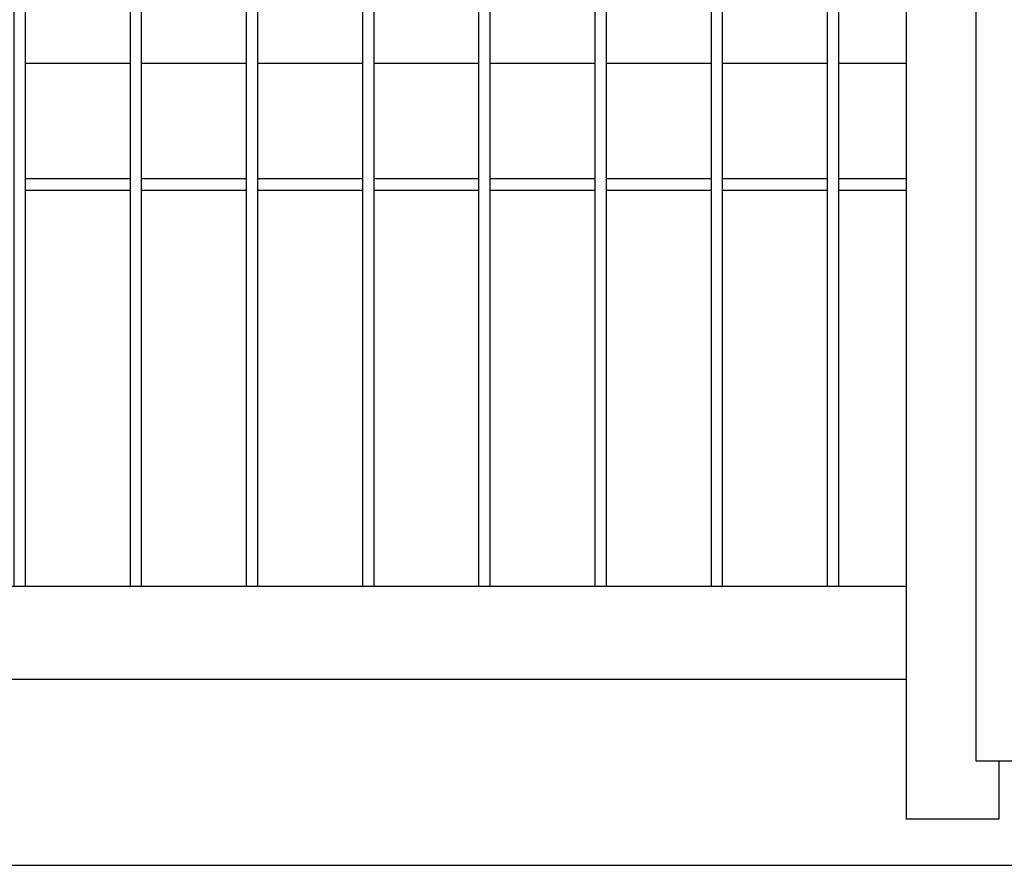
# Model space of a CAD drawing. Header units: inches. Extents: x 1156 to 71303, y -52654 to 51.
# Tile 15 of 217: x 60192 to 60234, y -51289 to -51252. Entities that reach past the tile are written whole.
import ezdxf

# ---------------------------------------------------------------- set-up
doc = ezdxf.new("R2010")
doc.units = ezdxf.units.IN
doc.header["$MEASUREMENT"] = 0
doc.layers.get('0').update_dxf_attribs({"lineweight": 0})
doc.layers.add('AW OGRODZENIA', color=253, linetype='Continuous')

msp = doc.modelspace()

# ---------------------------------------------------------------- linework, layer by layer
at = {"color": 3, "linetype": 'Continuous', "lineweight": 30}
for p, q in [((59925.697, -51288.638), (62694.104, -51288.638)), ((60022.122, -51288.638), (60421.441, -51288.638))]:
    msp.add_line(p, q, dxfattribs=at)
at = {"linetype": 'Continuous', "ltscale": 12}
for points in [[(59925.697, -51288.638), (62925.697, -51288.638), (62925.697, -51088.638), (59925.697, -51088.638)], [(60084.214, -51288.638), (60384.214, -51288.638), (60384.214, -51138.638), (60084.214, -51138.638)]]:
    msp.add_lwpolyline(points, close=True, dxfattribs=at)
at = {"layer": 'AW OGRODZENIA'}
for p, q in [((60229.766, -51139.638), (60229.766, -51286.638)), ((60232.766, -51201.767), (60232.766, -51284.138)), ((60191.864, -51254.138), (60196.368, -51254.138)), ((60191.864, -51254.138), (60196.368, -51254.138)), ((60191.864, -51254.138), (60196.368, -51254.138)), ((60191.864, -51254.138), (60196.368, -51254.138)), ((60191.864, -51254.138), (60196.368, -51254.138)), ((60191.864, -51254.138), (60196.368, -51254.138)), ((60191.864, -51254.138), (60196.368, -51254.138)), ((60191.864, -51254.138), (60196.368, -51254.138)), ((60191.864, -51254.138), (60196.368, -51254.138)), ((60191.864, -51254.138), (60196.368, -51254.138)), ((60191.864, -51254.138), (60196.368, -51254.138)), ((60191.864, -51254.138), (60196.368, -51254.138)), ((60191.864, -51254.138), (60196.368, -51254.138)), ((60191.864, -51254.138), (60196.368, -51254.138)), ((60191.864, -51254.138), (60196.368, -51254.138)), ((60191.864, -51254.138), (60196.368, -51254.138)), ((60191.864, -51254.138), (60196.368, -51254.138)), ((60191.864, -51254.138), (60196.368, -51254.138)), ((60191.864, -51254.138), (60196.368, -51254.138)), ((60191.864, -51254.138), (60196.368, -51254.138)), ((60191.864, -51254.138), (60196.368, -51254.138)), ((60191.864, -51254.138), (60196.368, -51254.138)), ((60191.864, -51254.138), (60196.368, -51254.138)), ((60191.864, -51254.138), (60196.368, -51254.138)), ((60191.864, -51254.138), (60196.368, -51254.138)), ((60196.864, -51254.138), (60201.368, -51254.138)), ((60196.864, -51254.138), (60201.368, -51254.138)), ((60196.864, -51254.138), (60201.368, -51254.138)), ((60196.864, -51254.138), (60201.368, -51254.138)), ((60196.864, -51254.138), (60201.368, -51254.138)), ((60196.864, -51254.138), (60201.368, -51254.138)), ((60196.864, -51254.138), (60201.368, -51254.138)), ((60196.864, -51254.138), (60201.368, -51254.138)), ((60196.864, -51254.138), (60201.368, -51254.138)), ((60196.864, -51254.138), (60201.368, -51254.138)), ((60196.864, -51254.138), (60201.368, -51254.138)), ((60196.864, -51254.138), (60201.368, -51254.138)), ((60196.864, -51254.138), (60201.368, -51254.138)), ((60196.864, -51254.138), (60201.368, -51254.138)), ((60196.864, -51254.138), (60201.368, -51254.138)), ((60196.864, -51254.138), (60201.368, -51254.138)), ((60196.864, -51254.138), (60201.368, -51254.138)), ((60196.864, -51254.138), (60201.368, -51254.138)), ((60196.864, -51254.138), (60201.368, -51254.138)), ((60196.864, -51254.138), (60201.368, -51254.138)), ((60196.864, -51254.138), (60201.368, -51254.138)), ((60196.864, -51254.138), (60201.368, -51254.138)), ((60196.864, -51254.138), (60201.368, -51254.138)), ((60196.864, -51254.138), (60201.368, -51254.138)), ((60196.864, -51254.138), (60201.368, -51254.138)), ((60201.864, -51254.138), (60206.368, -51254.138)), ((60201.864, -51254.138), (60206.368, -51254.138)), ((60201.864, -51254.138), (60206.368, -51254.138)), ((60201.864, -51254.138), (60206.368, -51254.138)), ((60201.864, -51254.138), (60206.368, -51254.138)), ((60201.864, -51254.138), (60206.368, -51254.138)), ((60201.864, -51254.138), (60206.368, -51254.138)), ((60201.864, -51254.138), (60206.368, -51254.138)), ((60201.864, -51254.138), (60206.368, -51254.138)), ((60201.864, -51254.138), (60206.368, -51254.138)), ((60201.864, -51254.138), (60206.368, -51254.138)), ((60201.864, -51254.138), (60206.368, -51254.138)), ((60201.864, -51254.138), (60206.368, -51254.138)), ((60201.864, -51254.138), (60206.368, -51254.138)), ((60201.864, -51254.138), (60206.368, -51254.138)), ((60201.864, -51254.138), (60206.368, -51254.138)), ((60201.864, -51254.138), (60206.368, -51254.138)), ((60201.864, -51254.138), (60206.368, -51254.138)), ((60201.864, -51254.138), (60206.368, -51254.138)), ((60201.864, -51254.138), (60206.368, -51254.138)), ((60201.864, -51254.138), (60206.368, -51254.138)), ((60201.864, -51254.138), (60206.368, -51254.138)), ((60201.864, -51254.138), (60206.368, -51254.138)), ((60201.864, -51254.138), (60206.368, -51254.138)), ((60201.864, -51254.138), (60206.368, -51254.138)), ((60206.864, -51254.138), (60211.368, -51254.138)), ((60206.864, -51254.138), (60211.368, -51254.138)), ((60206.864, -51254.138), (60211.368, -51254.138)), ((60206.864, -51254.138), (60211.368, -51254.138)), ((60206.864, -51254.138), (60211.368, -51254.138)), ((60206.864, -51254.138), (60211.368, -51254.138)), ((60206.864, -51254.138), (60211.368, -51254.138)), ((60206.864, -51254.138), (60211.368, -51254.138)), ((60206.864, -51254.138), (60211.368, -51254.138)), ((60206.864, -51254.138), (60211.368, -51254.138)), ((60206.864, -51254.138), (60211.368, -51254.138)), ((60206.864, -51254.138), (60211.368, -51254.138)), ((60206.864, -51254.138), (60211.368, -51254.138)), ((60206.864, -51254.138), (60211.368, -51254.138)), ((60206.864, -51254.138), (60211.368, -51254.138)), ((60206.864, -51254.138), (60211.368, -51254.138)), ((60206.864, -51254.138), (60211.368, -51254.138)), ((60206.864, -51254.138), (60211.368, -51254.138)), ((60206.864, -51254.138), (60211.368, -51254.138)), ((60206.864, -51254.138), (60211.368, -51254.138)), ((60206.864, -51254.138), (60211.368, -51254.138)), ((60206.864, -51254.138), (60211.368, -51254.138)), ((60206.864, -51254.138), (60211.368, -51254.138)), ((60206.864, -51254.138), (60211.368, -51254.138)), ((60206.864, -51254.138), (60211.368, -51254.138)), ((60211.864, -51254.138), (60216.368, -51254.138)), ((60211.864, -51254.138), (60216.368, -51254.138)), ((60211.864, -51254.138), (60216.368, -51254.138)), ((60211.864, -51254.138), (60216.368, -51254.138)), ((60211.864, -51254.138), (60216.368, -51254.138)), ((60211.864, -51254.138), (60216.368, -51254.138)), ((60211.864, -51254.138), (60216.368, -51254.138)), ((60211.864, -51254.138), (60216.368, -51254.138)), ((60211.864, -51254.138), (60216.368, -51254.138)), ((60211.864, -51254.138), (60216.368, -51254.138)), ((60211.864, -51254.138), (60216.368, -51254.138)), ((60211.864, -51254.138), (60216.368, -51254.138)), ((60211.864, -51254.138), (60216.368, -51254.138)), ((60211.864, -51254.138), (60216.368, -51254.138)), ((60211.864, -51254.138), (60216.368, -51254.138)), ((60211.864, -51254.138), (60216.368, -51254.138)), ((60211.864, -51254.138), (60216.368, -51254.138)), ((60211.864, -51254.138), (60216.368, -51254.138)), ((60211.864, -51254.138), (60216.368, -51254.138)), ((60211.864, -51254.138), (60216.368, -51254.138)), ((60211.864, -51254.138), (60216.368, -51254.138)), ((60211.864, -51254.138), (60216.368, -51254.138)), ((60211.864, -51254.138), (60216.368, -51254.138)), ((60211.864, -51254.138), (60216.368, -51254.138)), ((60211.864, -51254.138), (60216.368, -51254.138)), ((60216.864, -51254.138), (60221.368, -51254.138)), ((60216.864, -51254.138), (60221.368, -51254.138)), ((60216.864, -51254.138), (60221.368, -51254.138)), ((60216.864, -51254.138), (60221.368, -51254.138)), ((60216.864, -51254.138), (60221.368, -51254.138)), ((60216.864, -51254.138), (60221.368, -51254.138)), ((60216.864, -51254.138), (60221.368, -51254.138)), ((60216.864, -51254.138), (60221.368, -51254.138)), ((60216.864, -51254.138), (60221.368, -51254.138)), ((60216.864, -51254.138), (60221.368, -51254.138)), ((60216.864, -51254.138), (60221.368, -51254.138)), ((60216.864, -51254.138), (60221.368, -51254.138)), ((60216.864, -51254.138), (60221.368, -51254.138)), ((60216.864, -51254.138), (60221.368, -51254.138)), ((60216.864, -51254.138), (60221.368, -51254.138)), ((60216.864, -51254.138), (60221.368, -51254.138)), ((60216.864, -51254.138), (60221.368, -51254.138)), ((60216.864, -51254.138), (60221.368, -51254.138)), ((60216.864, -51254.138), (60221.368, -51254.138)), ((60216.864, -51254.138), (60221.368, -51254.138)), ((60216.864, -51254.138), (60221.368, -51254.138)), ((60216.864, -51254.138), (60221.368, -51254.138)), ((60216.864, -51254.138), (60221.368, -51254.138)), ((60216.864, -51254.138), (60221.368, -51254.138)), ((60216.864, -51254.138), (60221.368, -51254.138)), ((60221.864, -51254.138), (60226.368, -51254.138)), ((60221.864, -51254.138), (60226.368, -51254.138)), ((60221.864, -51254.138), (60226.368, -51254.138)), ((60221.864, -51254.138), (60226.368, -51254.138)), ((60221.864, -51254.138), (60226.368, -51254.138)), ((60221.864, -51254.138), (60226.368, -51254.138)), ((60221.864, -51254.138), (60226.368, -51254.138)), ((60221.864, -51254.138), (60226.368, -51254.138)), ((60221.864, -51254.138), (60226.368, -51254.138)), ((60221.864, -51254.138), (60226.368, -51254.138)), ((60221.864, -51254.138), (60226.368, -51254.138)), ((60221.864, -51254.138), (60226.368, -51254.138)), ((60221.864, -51254.138), (60226.368, -51254.138)), ((60221.864, -51254.138), (60226.368, -51254.138)), ((60221.864, -51254.138), (60226.368, -51254.138)), ((60221.864, -51254.138), (60226.368, -51254.138)), ((60221.864, -51254.138), (60226.368, -51254.138)), ((60221.864, -51254.138), (60226.368, -51254.138)), ((60221.864, -51254.138), (60226.368, -51254.138)), ((60221.864, -51254.138), (60226.368, -51254.138)), ((60221.864, -51254.138), (60226.368, -51254.138)), ((60221.864, -51254.138), (60226.368, -51254.138)), ((60221.864, -51254.138), (60226.368, -51254.138)), ((60221.864, -51254.138), (60226.368, -51254.138)), ((60221.864, -51254.138), (60226.368, -51254.138)), ((60226.864, -51254.138), (60229.766, -51254.138)), ((60226.864, -51254.138), (60229.766, -51254.138)), ((60226.864, -51254.138), (60229.766, -51254.138)), ((60226.864, -51254.138), (60229.766, -51254.138)), ((60226.864, -51254.138), (60229.766, -51254.138)), ((60226.864, -51254.138), (60229.766, -51254.138)), ((60226.864, -51254.138), (60229.766, -51254.138)), ((60226.864, -51254.138), (60229.766, -51254.138)), ((60226.864, -51254.138), (60229.766, -51254.138)), ((60226.864, -51254.138), (60229.766, -51254.138)), ((60226.864, -51254.138), (60229.766, -51254.138)), ((60226.864, -51254.138), (60229.766, -51254.138)), ((60226.864, -51254.138), (60229.766, -51254.138)), ((60226.864, -51254.138), (60229.766, -51254.138)), ((60226.864, -51254.138), (60229.766, -51254.138)), ((60226.864, -51254.138), (60229.766, -51254.138)), ((60226.864, -51254.138), (60229.766, -51254.138)), ((60226.864, -51254.138), (60229.766, -51254.138)), ((60226.864, -51254.138), (60229.766, -51254.138)), ((60226.864, -51254.138), (60229.766, -51254.138)), ((60226.864, -51254.138), (60229.766, -51254.138)), ((60226.864, -51254.138), (60229.766, -51254.138)), ((60226.864, -51254.138), (60229.766, -51254.138)), ((60226.864, -51254.138), (60229.766, -51254.138)), ((60226.864, -51254.138), (60229.766, -51254.138)), ((60191.864, -51259.099), (60196.368, -51259.099)), ((60191.864, -51259.099), (60196.368, -51259.099)), ((60191.864, -51259.099), (60196.368, -51259.099)), ((60191.864, -51259.099), (60196.368, -51259.099)), ((60191.864, -51259.099), (60196.368, -51259.099)), ((60191.864, -51259.099), (60196.368, -51259.099)), ((60191.864, -51259.099), (60196.368, -51259.099)), ((60191.864, -51259.099), (60196.368, -51259.099)), ((60191.864, -51259.099), (60196.368, -51259.099)), ((60191.864, -51259.099), (60196.368, -51259.099)), ((60191.864, -51259.099), (60196.368, -51259.099)), ((60191.864, -51259.099), (60196.368, -51259.099)), ((60191.864, -51259.099), (60196.368, -51259.099)), ((60191.864, -51259.099), (60196.368, -51259.099)), ((60191.864, -51259.099), (60196.368, -51259.099)), ((60191.864, -51259.099), (60196.368, -51259.099)), ((60191.864, -51259.099), (60196.368, -51259.099)), ((60191.864, -51259.099), (60196.368, -51259.099)), ((60191.864, -51259.099), (60196.368, -51259.099)), ((60191.864, -51259.099), (60196.368, -51259.099)), ((60191.864, -51259.099), (60196.368, -51259.099)), ((60191.864, -51259.099), (60196.368, -51259.099)), ((60191.864, -51259.099), (60196.368, -51259.099)), ((60191.864, -51259.099), (60196.368, -51259.099)), ((60191.864, -51259.099), (60196.368, -51259.099)), ((60196.864, -51259.099), (60201.368, -51259.099)), ((60196.864, -51259.099), (60201.368, -51259.099)), ((60196.864, -51259.099), (60201.368, -51259.099)), ((60196.864, -51259.099), (60201.368, -51259.099)), ((60196.864, -51259.099), (60201.368, -51259.099)), ((60196.864, -51259.099), (60201.368, -51259.099)), ((60196.864, -51259.099), (60201.368, -51259.099)), ((60196.864, -51259.099), (60201.368, -51259.099)), ((60196.864, -51259.099), (60201.368, -51259.099)), ((60196.864, -51259.099), (60201.368, -51259.099)), ((60196.864, -51259.099), (60201.368, -51259.099)), ((60196.864, -51259.099), (60201.368, -51259.099)), ((60196.864, -51259.099), (60201.368, -51259.099)), ((60196.864, -51259.099), (60201.368, -51259.099)), ((60196.864, -51259.099), (60201.368, -51259.099)), ((60196.864, -51259.099), (60201.368, -51259.099)), ((60196.864, -51259.099), (60201.368, -51259.099)), ((60196.864, -51259.099), (60201.368, -51259.099)), ((60196.864, -51259.099), (60201.368, -51259.099)), ((60196.864, -51259.099), (60201.368, -51259.099)), ((60196.864, -51259.099), (60201.368, -51259.099)), ((60196.864, -51259.099), (60201.368, -51259.099)), ((60196.864, -51259.099), (60201.368, -51259.099)), ((60196.864, -51259.099), (60201.368, -51259.099)), ((60196.864, -51259.099), (60201.368, -51259.099)), ((60201.864, -51259.099), (60206.368, -51259.099)), ((60201.864, -51259.099), (60206.368, -51259.099)), ((60201.864, -51259.099), (60206.368, -51259.099)), ((60201.864, -51259.099), (60206.368, -51259.099)), ((60201.864, -51259.099), (60206.368, -51259.099)), ((60201.864, -51259.099), (60206.368, -51259.099)), ((60201.864, -51259.099), (60206.368, -51259.099)), ((60201.864, -51259.099), (60206.368, -51259.099)), ((60201.864, -51259.099), (60206.368, -51259.099)), ((60201.864, -51259.099), (60206.368, -51259.099)), ((60201.864, -51259.099), (60206.368, -51259.099)), ((60201.864, -51259.099), (60206.368, -51259.099)), ((60201.864, -51259.099), (60206.368, -51259.099)), ((60201.864, -51259.099), (60206.368, -51259.099)), ((60201.864, -51259.099), (60206.368, -51259.099)), ((60201.864, -51259.099), (60206.368, -51259.099)), ((60201.864, -51259.099), (60206.368, -51259.099)), ((60201.864, -51259.099), (60206.368, -51259.099)), ((60201.864, -51259.099), (60206.368, -51259.099)), ((60201.864, -51259.099), (60206.368, -51259.099)), ((60201.864, -51259.099), (60206.368, -51259.099)), ((60201.864, -51259.099), (60206.368, -51259.099)), ((60201.864, -51259.099), (60206.368, -51259.099)), ((60201.864, -51259.099), (60206.368, -51259.099)), ((60201.864, -51259.099), (60206.368, -51259.099)), ((60206.864, -51259.099), (60211.368, -51259.099)), ((60206.864, -51259.099), (60211.368, -51259.099)), ((60206.864, -51259.099), (60211.368, -51259.099)), ((60206.864, -51259.099), (60211.368, -51259.099)), ((60206.864, -51259.099), (60211.368, -51259.099)), ((60206.864, -51259.099), (60211.368, -51259.099)), ((60206.864, -51259.099), (60211.368, -51259.099)), ((60206.864, -51259.099), (60211.368, -51259.099)), ((60206.864, -51259.099), (60211.368, -51259.099)), ((60206.864, -51259.099), (60211.368, -51259.099)), ((60206.864, -51259.099), (60211.368, -51259.099)), ((60206.864, -51259.099), (60211.368, -51259.099)), ((60206.864, -51259.099), (60211.368, -51259.099)), ((60206.864, -51259.099), (60211.368, -51259.099)), ((60206.864, -51259.099), (60211.368, -51259.099)), ((60206.864, -51259.099), (60211.368, -51259.099)), ((60206.864, -51259.099), (60211.368, -51259.099)), ((60206.864, -51259.099), (60211.368, -51259.099)), ((60206.864, -51259.099), (60211.368, -51259.099)), ((60206.864, -51259.099), (60211.368, -51259.099)), ((60206.864, -51259.099), (60211.368, -51259.099)), ((60206.864, -51259.099), (60211.368, -51259.099)), ((60206.864, -51259.099), (60211.368, -51259.099)), ((60206.864, -51259.099), (60211.368, -51259.099)), ((60206.864, -51259.099), (60211.368, -51259.099)), ((60211.864, -51259.099), (60216.368, -51259.099)), ((60211.864, -51259.099), (60216.368, -51259.099)), ((60211.864, -51259.099), (60216.368, -51259.099)), ((60211.864, -51259.099), (60216.368, -51259.099)), ((60211.864, -51259.099), (60216.368, -51259.099)), ((60211.864, -51259.099), (60216.368, -51259.099)), ((60211.864, -51259.099), (60216.368, -51259.099)), ((60211.864, -51259.099), (60216.368, -51259.099)), ((60211.864, -51259.099), (60216.368, -51259.099)), ((60211.864, -51259.099), (60216.368, -51259.099)), ((60211.864, -51259.099), (60216.368, -51259.099)), ((60211.864, -51259.099), (60216.368, -51259.099)), ((60211.864, -51259.099), (60216.368, -51259.099)), ((60211.864, -51259.099), (60216.368, -51259.099)), ((60211.864, -51259.099), (60216.368, -51259.099)), ((60211.864, -51259.099), (60216.368, -51259.099)), ((60211.864, -51259.099), (60216.368, -51259.099)), ((60211.864, -51259.099), (60216.368, -51259.099)), ((60211.864, -51259.099), (60216.368, -51259.099)), ((60211.864, -51259.099), (60216.368, -51259.099)), ((60211.864, -51259.099), (60216.368, -51259.099)), ((60211.864, -51259.099), (60216.368, -51259.099)), ((60211.864, -51259.099), (60216.368, -51259.099)), ((60211.864, -51259.099), (60216.368, -51259.099)), ((60211.864, -51259.099), (60216.368, -51259.099)), ((60216.864, -51259.099), (60221.368, -51259.099)), ((60216.864, -51259.099), (60221.368, -51259.099)), ((60216.864, -51259.099), (60221.368, -51259.099)), ((60216.864, -51259.099), (60221.368, -51259.099)), ((60216.864, -51259.099), (60221.368, -51259.099)), ((60216.864, -51259.099), (60221.368, -51259.099)), ((60216.864, -51259.099), (60221.368, -51259.099)), ((60216.864, -51259.099), (60221.368, -51259.099)), ((60216.864, -51259.099), (60221.368, -51259.099)), ((60216.864, -51259.099), (60221.368, -51259.099)), ((60216.864, -51259.099), (60221.368, -51259.099)), ((60216.864, -51259.099), (60221.368, -51259.099)), ((60216.864, -51259.099), (60221.368, -51259.099)), ((60216.864, -51259.099), (60221.368, -51259.099)), ((60216.864, -51259.099), (60221.368, -51259.099)), ((60216.864, -51259.099), (60221.368, -51259.099)), ((60216.864, -51259.099), (60221.368, -51259.099)), ((60216.864, -51259.099), (60221.368, -51259.099)), ((60216.864, -51259.099), (60221.368, -51259.099)), ((60216.864, -51259.099), (60221.368, -51259.099)), ((60216.864, -51259.099), (60221.368, -51259.099)), ((60216.864, -51259.099), (60221.368, -51259.099)), ((60216.864, -51259.099), (60221.368, -51259.099)), ((60216.864, -51259.099), (60221.368, -51259.099)), ((60216.864, -51259.099), (60221.368, -51259.099)), ((60221.864, -51259.099), (60226.368, -51259.099)), ((60221.864, -51259.099), (60226.368, -51259.099)), ((60221.864, -51259.099), (60226.368, -51259.099)), ((60221.864, -51259.099), (60226.368, -51259.099)), ((60221.864, -51259.099), (60226.368, -51259.099)), ((60221.864, -51259.099), (60226.368, -51259.099)), ((60221.864, -51259.099), (60226.368, -51259.099)), ((60221.864, -51259.099), (60226.368, -51259.099)), ((60221.864, -51259.099), (60226.368, -51259.099)), ((60221.864, -51259.099), (60226.368, -51259.099)), ((60221.864, -51259.099), (60226.368, -51259.099)), ((60221.864, -51259.099), (60226.368, -51259.099)), ((60221.864, -51259.099), (60226.368, -51259.099)), ((60221.864, -51259.099), (60226.368, -51259.099)), ((60221.864, -51259.099), (60226.368, -51259.099)), ((60221.864, -51259.099), (60226.368, -51259.099)), ((60221.864, -51259.099), (60226.368, -51259.099)), ((60221.864, -51259.099), (60226.368, -51259.099)), ((60221.864, -51259.099), (60226.368, -51259.099)), ((60221.864, -51259.099), (60226.368, -51259.099)), ((60221.864, -51259.099), (60226.368, -51259.099)), ((60221.864, -51259.099), (60226.368, -51259.099)), ((60221.864, -51259.099), (60226.368, -51259.099)), ((60221.864, -51259.099), (60226.368, -51259.099)), ((60221.864, -51259.099), (60226.368, -51259.099)), ((60226.864, -51259.099), (60229.766, -51259.099)), ((60226.864, -51259.099), (60229.766, -51259.099)), ((60226.864, -51259.099), (60229.766, -51259.099)), ((60226.864, -51259.099), (60229.766, -51259.099)), ((60226.864, -51259.099), (60229.766, -51259.099)), ((60226.864, -51259.099), (60229.766, -51259.099)), ((60226.864, -51259.099), (60229.766, -51259.099)), ((60226.864, -51259.099), (60229.766, -51259.099)), ((60226.864, -51259.099), (60229.766, -51259.099)), ((60226.864, -51259.099), (60229.766, -51259.099)), ((60226.864, -51259.099), (60229.766, -51259.099)), ((60226.864, -51259.099), (60229.766, -51259.099)), ((60226.864, -51259.099), (60229.766, -51259.099)), ((60226.864, -51259.099), (60229.766, -51259.099)), ((60226.864, -51259.099), (60229.766, -51259.099)), ((60226.864, -51259.099), (60229.766, -51259.099)), ((60226.864, -51259.099), (60229.766, -51259.099)), ((60226.864, -51259.099), (60229.766, -51259.099)), ((60226.864, -51259.099), (60229.766, -51259.099)), ((60226.864, -51259.099), (60229.766, -51259.099)), ((60226.864, -51259.099), (60229.766, -51259.099)), ((60226.864, -51259.099), (60229.766, -51259.099)), ((60226.864, -51259.099), (60229.766, -51259.099)), ((60226.864, -51259.099), (60229.766, -51259.099)), ((60226.864, -51259.099), (60229.766, -51259.099)), ((60191.864, -51259.599), (60196.368, -51259.599)), ((60191.864, -51259.599), (60196.368, -51259.599)), ((60191.864, -51259.599), (60196.368, -51259.599)), ((60191.864, -51259.599), (60196.368, -51259.599)), ((60191.864, -51259.599), (60196.368, -51259.599)), ((60191.864, -51259.599), (60196.368, -51259.599)), ((60191.864, -51259.599), (60196.368, -51259.599)), ((60191.864, -51259.599), (60196.368, -51259.599)), ((60191.864, -51259.599), (60196.368, -51259.599)), ((60191.864, -51259.599), (60196.368, -51259.599)), ((60191.864, -51259.599), (60196.368, -51259.599)), ((60191.864, -51259.599), (60196.368, -51259.599)), ((60191.864, -51259.599), (60196.368, -51259.599)), ((60191.864, -51259.599), (60196.368, -51259.599)), ((60191.864, -51259.599), (60196.368, -51259.599)), ((60191.864, -51259.599), (60196.368, -51259.599)), ((60191.864, -51259.599), (60196.368, -51259.599)), ((60191.864, -51259.599), (60196.368, -51259.599)), ((60191.864, -51259.599), (60196.368, -51259.599)), ((60191.864, -51259.599), (60196.368, -51259.599)), ((60191.864, -51259.599), (60196.368, -51259.599)), ((60191.864, -51259.599), (60196.368, -51259.599)), ((60191.864, -51259.599), (60196.368, -51259.599)), ((60191.864, -51259.599), (60196.368, -51259.599)), ((60191.864, -51259.599), (60196.368, -51259.599)), ((60196.864, -51259.599), (60201.368, -51259.599)), ((60196.864, -51259.599), (60201.368, -51259.599)), ((60196.864, -51259.599), (60201.368, -51259.599)), ((60196.864, -51259.599), (60201.368, -51259.599)), ((60196.864, -51259.599), (60201.368, -51259.599)), ((60196.864, -51259.599), (60201.368, -51259.599)), ((60196.864, -51259.599), (60201.368, -51259.599)), ((60196.864, -51259.599), (60201.368, -51259.599)), ((60196.864, -51259.599), (60201.368, -51259.599)), ((60196.864, -51259.599), (60201.368, -51259.599)), ((60196.864, -51259.599), (60201.368, -51259.599)), ((60196.864, -51259.599), (60201.368, -51259.599)), ((60196.864, -51259.599), (60201.368, -51259.599)), ((60196.864, -51259.599), (60201.368, -51259.599)), ((60196.864, -51259.599), (60201.368, -51259.599)), ((60196.864, -51259.599), (60201.368, -51259.599)), ((60196.864, -51259.599), (60201.368, -51259.599)), ((60196.864, -51259.599), (60201.368, -51259.599)), ((60196.864, -51259.599), (60201.368, -51259.599)), ((60196.864, -51259.599), (60201.368, -51259.599)), ((60196.864, -51259.599), (60201.368, -51259.599)), ((60196.864, -51259.599), (60201.368, -51259.599)), ((60196.864, -51259.599), (60201.368, -51259.599)), ((60196.864, -51259.599), (60201.368, -51259.599)), ((60196.864, -51259.599), (60201.368, -51259.599)), ((60201.864, -51259.599), (60206.368, -51259.599)), ((60201.864, -51259.599), (60206.368, -51259.599)), ((60201.864, -51259.599), (60206.368, -51259.599)), ((60201.864, -51259.599), (60206.368, -51259.599)), ((60201.864, -51259.599), (60206.368, -51259.599)), ((60201.864, -51259.599), (60206.368, -51259.599)), ((60201.864, -51259.599), (60206.368, -51259.599)), ((60201.864, -51259.599), (60206.368, -51259.599)), ((60201.864, -51259.599), (60206.368, -51259.599)), ((60201.864, -51259.599), (60206.368, -51259.599)), ((60201.864, -51259.599), (60206.368, -51259.599)), ((60201.864, -51259.599), (60206.368, -51259.599)), ((60201.864, -51259.599), (60206.368, -51259.599)), ((60201.864, -51259.599), (60206.368, -51259.599)), ((60201.864, -51259.599), (60206.368, -51259.599)), ((60201.864, -51259.599), (60206.368, -51259.599)), ((60201.864, -51259.599), (60206.368, -51259.599)), ((60201.864, -51259.599), (60206.368, -51259.599)), ((60201.864, -51259.599), (60206.368, -51259.599)), ((60201.864, -51259.599), (60206.368, -51259.599)), ((60201.864, -51259.599), (60206.368, -51259.599)), ((60201.864, -51259.599), (60206.368, -51259.599)), ((60201.864, -51259.599), (60206.368, -51259.599)), ((60201.864, -51259.599), (60206.368, -51259.599)), ((60201.864, -51259.599), (60206.368, -51259.599)), ((60206.864, -51259.599), (60211.368, -51259.599)), ((60206.864, -51259.599), (60211.368, -51259.599)), ((60206.864, -51259.599), (60211.368, -51259.599)), ((60206.864, -51259.599), (60211.368, -51259.599)), ((60206.864, -51259.599), (60211.368, -51259.599)), ((60206.864, -51259.599), (60211.368, -51259.599)), ((60206.864, -51259.599), (60211.368, -51259.599)), ((60206.864, -51259.599), (60211.368, -51259.599)), ((60206.864, -51259.599), (60211.368, -51259.599)), ((60206.864, -51259.599), (60211.368, -51259.599)), ((60206.864, -51259.599), (60211.368, -51259.599)), ((60206.864, -51259.599), (60211.368, -51259.599)), ((60206.864, -51259.599), (60211.368, -51259.599)), ((60206.864, -51259.599), (60211.368, -51259.599)), ((60206.864, -51259.599), (60211.368, -51259.599)), ((60206.864, -51259.599), (60211.368, -51259.599)), ((60206.864, -51259.599), (60211.368, -51259.599)), ((60206.864, -51259.599), (60211.368, -51259.599)), ((60206.864, -51259.599), (60211.368, -51259.599)), ((60206.864, -51259.599), (60211.368, -51259.599)), ((60206.864, -51259.599), (60211.368, -51259.599)), ((60206.864, -51259.599), (60211.368, -51259.599)), ((60206.864, -51259.599), (60211.368, -51259.599)), ((60206.864, -51259.599), (60211.368, -51259.599)), ((60206.864, -51259.599), (60211.368, -51259.599)), ((60211.864, -51259.599), (60216.368, -51259.599)), ((60211.864, -51259.599), (60216.368, -51259.599)), ((60211.864, -51259.599), (60216.368, -51259.599)), ((60211.864, -51259.599), (60216.368, -51259.599)), ((60211.864, -51259.599), (60216.368, -51259.599)), ((60211.864, -51259.599), (60216.368, -51259.599)), ((60211.864, -51259.599), (60216.368, -51259.599)), ((60211.864, -51259.599), (60216.368, -51259.599)), ((60211.864, -51259.599), (60216.368, -51259.599)), ((60211.864, -51259.599), (60216.368, -51259.599)), ((60211.864, -51259.599), (60216.368, -51259.599)), ((60211.864, -51259.599), (60216.368, -51259.599)), ((60211.864, -51259.599), (60216.368, -51259.599)), ((60211.864, -51259.599), (60216.368, -51259.599)), ((60211.864, -51259.599), (60216.368, -51259.599)), ((60211.864, -51259.599), (60216.368, -51259.599)), ((60211.864, -51259.599), (60216.368, -51259.599)), ((60211.864, -51259.599), (60216.368, -51259.599)), ((60211.864, -51259.599), (60216.368, -51259.599)), ((60211.864, -51259.599), (60216.368, -51259.599)), ((60211.864, -51259.599), (60216.368, -51259.599)), ((60211.864, -51259.599), (60216.368, -51259.599)), ((60211.864, -51259.599), (60216.368, -51259.599)), ((60211.864, -51259.599), (60216.368, -51259.599)), ((60211.864, -51259.599), (60216.368, -51259.599)), ((60216.864, -51259.599), (60221.368, -51259.599)), ((60216.864, -51259.599), (60221.368, -51259.599)), ((60216.864, -51259.599), (60221.368, -51259.599)), ((60216.864, -51259.599), (60221.368, -51259.599)), ((60216.864, -51259.599), (60221.368, -51259.599)), ((60216.864, -51259.599), (60221.368, -51259.599)), ((60216.864, -51259.599), (60221.368, -51259.599)), ((60216.864, -51259.599), (60221.368, -51259.599)), ((60216.864, -51259.599), (60221.368, -51259.599)), ((60216.864, -51259.599), (60221.368, -51259.599)), ((60216.864, -51259.599), (60221.368, -51259.599)), ((60216.864, -51259.599), (60221.368, -51259.599)), ((60216.864, -51259.599), (60221.368, -51259.599)), ((60216.864, -51259.599), (60221.368, -51259.599)), ((60216.864, -51259.599), (60221.368, -51259.599)), ((60216.864, -51259.599), (60221.368, -51259.599)), ((60216.864, -51259.599), (60221.368, -51259.599)), ((60216.864, -51259.599), (60221.368, -51259.599)), ((60216.864, -51259.599), (60221.368, -51259.599)), ((60216.864, -51259.599), (60221.368, -51259.599)), ((60216.864, -51259.599), (60221.368, -51259.599)), ((60216.864, -51259.599), (60221.368, -51259.599)), ((60216.864, -51259.599), (60221.368, -51259.599)), ((60216.864, -51259.599), (60221.368, -51259.599)), ((60216.864, -51259.599), (60221.368, -51259.599)), ((60221.864, -51259.599), (60226.368, -51259.599)), ((60221.864, -51259.599), (60226.368, -51259.599)), ((60221.864, -51259.599), (60226.368, -51259.599)), ((60221.864, -51259.599), (60226.368, -51259.599)), ((60221.864, -51259.599), (60226.368, -51259.599)), ((60221.864, -51259.599), (60226.368, -51259.599)), ((60221.864, -51259.599), (60226.368, -51259.599)), ((60221.864, -51259.599), (60226.368, -51259.599)), ((60221.864, -51259.599), (60226.368, -51259.599)), ((60221.864, -51259.599), (60226.368, -51259.599)), ((60221.864, -51259.599), (60226.368, -51259.599)), ((60221.864, -51259.599), (60226.368, -51259.599)), ((60221.864, -51259.599), (60226.368, -51259.599)), ((60221.864, -51259.599), (60226.368, -51259.599)), ((60221.864, -51259.599), (60226.368, -51259.599)), ((60221.864, -51259.599), (60226.368, -51259.599)), ((60221.864, -51259.599), (60226.368, -51259.599)), ((60221.864, -51259.599), (60226.368, -51259.599)), ((60221.864, -51259.599), (60226.368, -51259.599)), ((60221.864, -51259.599), (60226.368, -51259.599)), ((60221.864, -51259.599), (60226.368, -51259.599)), ((60221.864, -51259.599), (60226.368, -51259.599)), ((60221.864, -51259.599), (60226.368, -51259.599)), ((60221.864, -51259.599), (60226.368, -51259.599)), ((60221.864, -51259.599), (60226.368, -51259.599)), ((60226.864, -51259.599), (60229.766, -51259.599)), ((60226.864, -51259.599), (60229.766, -51259.599)), ((60226.864, -51259.599), (60229.766, -51259.599)), ((60226.864, -51259.599), (60229.766, -51259.599)), ((60226.864, -51259.599), (60229.766, -51259.599)), ((60226.864, -51259.599), (60229.766, -51259.599)), ((60226.864, -51259.599), (60229.766, -51259.599)), ((60226.864, -51259.599), (60229.766, -51259.599)), ((60226.864, -51259.599), (60229.766, -51259.599)), ((60226.864, -51259.599), (60229.766, -51259.599)), ((60226.864, -51259.599), (60229.766, -51259.599)), ((60226.864, -51259.599), (60229.766, -51259.599)), ((60226.864, -51259.599), (60229.766, -51259.599)), ((60226.864, -51259.599), (60229.766, -51259.599)), ((60226.864, -51259.599), (60229.766, -51259.599)), ((60226.864, -51259.599), (60229.766, -51259.599)), ((60226.864, -51259.599), (60229.766, -51259.599)), ((60226.864, -51259.599), (60229.766, -51259.599)), ((60226.864, -51259.599), (60229.766, -51259.599)), ((60226.864, -51259.599), (60229.766, -51259.599)), ((60226.864, -51259.599), (60229.766, -51259.599)), ((60226.864, -51259.599), (60229.766, -51259.599)), ((60226.864, -51259.599), (60229.766, -51259.599)), ((60226.864, -51259.599), (60229.766, -51259.599)), ((60226.864, -51259.599), (60229.766, -51259.599)), ((60098.266, -51276.638), (60229.766, -51276.638)), ((60094.266, -51280.638), (60229.766, -51280.638)), ((60232.766, -51284.138), (60235.766, -51284.138)), ((60233.766, -51286.638), (60233.766, -51284.138)), ((60229.766, -51286.638), (60233.766, -51286.638))]:
    msp.add_line(p, q, dxfattribs=at)
for points in [[(60191.864, -51139.638), (60191.368, -51139.638), (60191.368, -51276.638), (60191.864, -51276.638)], [(60196.864, -51139.638), (60196.368, -51139.638), (60196.368, -51276.638), (60196.864, -51276.638)], [(60201.864, -51139.638), (60201.368, -51139.638), (60201.368, -51276.638), (60201.864, -51276.638)], [(60206.864, -51139.638), (60206.368, -51139.638), (60206.368, -51276.638), (60206.864, -51276.638)], [(60211.864, -51139.638), (60211.368, -51139.638), (60211.368, -51276.638), (60211.864, -51276.638)], [(60216.864, -51139.638), (60216.368, -51139.638), (60216.368, -51276.638), (60216.864, -51276.638)], [(60221.864, -51139.638), (60221.368, -51139.638), (60221.368, -51276.638), (60221.864, -51276.638)], [(60226.864, -51139.638), (60226.368, -51139.638), (60226.368, -51276.638), (60226.864, -51276.638)]]:
    msp.add_lwpolyline(points, close=True, dxfattribs=at)

doc.saveas('drawing.dxf')
